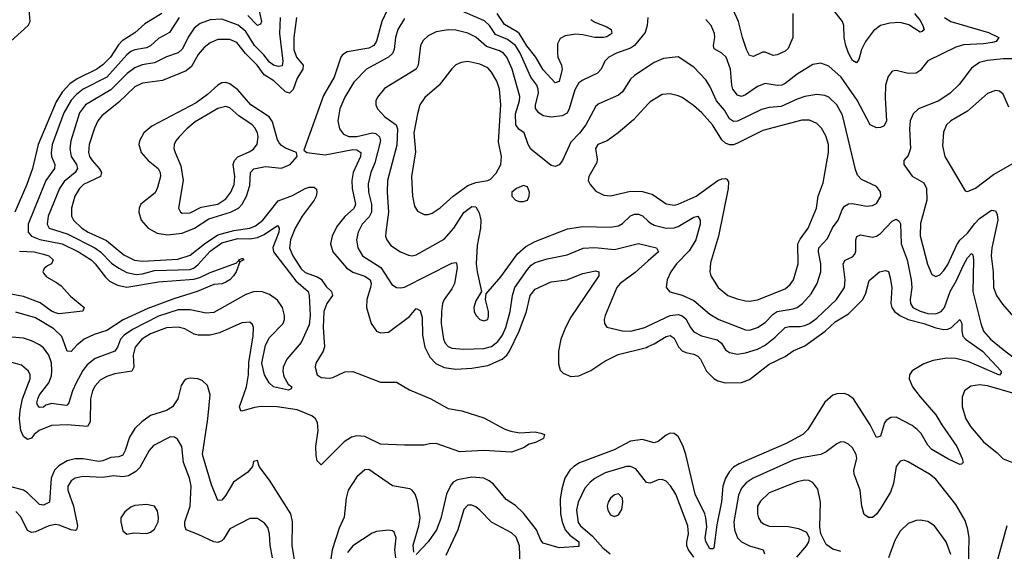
# Model space of a CAD drawing. Header units: inches. Extents: x 1649636 to 1815363, y 506543 to 641975.
# Tile 188 of 256: x 1736830 to 1741795, y 545962 to 548639. Entities that reach past the tile are written whole.
import ezdxf

# ---------------------------------------------------------------- set-up
doc = ezdxf.new("R2010")
doc.units = ezdxf.units.IN
doc.header["$MEASUREMENT"] = 0
doc.layers.add('B7534', color=7, linetype='Continuous')
doc.layers.add('B7544', color=7, linetype='Continuous')

msp = doc.modelspace()

# ---------------------------------------------------------------- linework, layer by layer
at = {"layer": 'B7534', "color": 5}
for points, elevation in [([(1738027.4, 548727.4), (1738049.2, 548630.8), (1738043.8, 548616.2), (1738030, 548610.8), (1737979.9, 548659.9)], 340), ([(1736766.3, 548513.7), (1736873, 548610), (1736882.6, 548630), (1736878.2, 548690)], 320), ([(1737546.5, 548670), (1737461.7, 548618.3), (1737410, 548573.9), (1737346.8, 548533.2), (1737327.8, 548512.2), (1737287.8, 548450), (1737250, 548411.4), (1737218.6, 548390), (1737119.2, 548340.8), (1737083.5, 548316.5), (1737044.9, 548275.1), (1737014.5, 548225.5), (1736923, 548010), (1736894.6, 547890), (1736867, 547810), (1736805.3, 547670)], 320), ([(1738685.2, 548690), (1738655.7, 548630), (1738629.1, 548530.9), (1738615.9, 548510), (1738590, 548496.5), (1738481.7, 548478.3), (1738458.1, 548461.9), (1738450.1, 548449.9), (1738416, 548350), (1738362.9, 548257.1), (1738263, 547983), (1738278, 547970), (1738370, 547958), (1738510, 547985.2), (1738530, 547983.9), (1738550.1, 547970), (1738549.1, 547950), (1738511.7, 547870), (1738504.5, 547830), (1738506.6, 547790), (1738524, 547710), (1738520.6, 547699.4), (1738513.4, 547686.6), (1738470, 547647.9), (1738430, 547597.7), (1738406, 547550), (1738398, 547510), (1738408.9, 547470), (1738477.7, 547390), (1738510, 547367.3), (1738570, 547347.6), (1738596.9, 547330), (1738601.7, 547310), (1738599.2, 547290), (1738581.4, 547230), (1738579.2, 547190), (1738602.2, 547110), (1738630, 547071.4), (1738650, 547062.9), (1738690, 547065.8), (1738795.3, 547144.7), (1738830, 547184.2), (1738850, 547175.5), (1738859.2, 547139.2), (1738861.6, 547050), (1738873.9, 546990), (1738899, 546939), (1738928.1, 546908.1), (1738970, 546888.6), (1739030, 546879.9), (1739110, 546883.8), (1739190, 546898.4), (1739263.2, 546930), (1739286.8, 546950), (1739300.8, 546970), (1739349.2, 547070), (1739385, 547170), (1739404.4, 547250), (1739430, 547283), (1739510, 547318.6), (1739589.9, 547330.1), (1739670, 547361.4), (1739734.1, 547374.1), (1739750.4, 547370), (1739750.2, 547350), (1739610, 547140.8), (1739581.9, 547090), (1739559.3, 547030), (1739547.9, 546970), (1739546.3, 546906.3), (1739555.1, 546875.1), (1739570, 546859.6), (1739610, 546842.6), (1739650, 546846), (1739710, 546872.8), (1739780.9, 546919.1), (1739847.4, 546952.6), (1739990, 546989.2), (1740000, 546993.6)], 420), ([(1739997.5, 548650), (1739994.4, 548610), (1739984.5, 548575.5), (1739930.9, 548510), (1739910, 548495.9), (1739839.6, 548470), (1739801.3, 548450), (1739780.7, 548430), (1739761.5, 548390), (1739743.1, 548370), (1739670, 548335), (1739650, 548320.8), (1739630, 548286.9), (1739600.9, 548190), (1739590, 548169), (1739565, 548155), (1739510, 548148), (1739470, 548155.2), (1739448.4, 548170), (1739431.6, 548191.6), (1739431.4, 548210), (1739446.7, 548270), (1739444.8, 548290), (1739437.4, 548310), (1739408, 548350), (1739353.9, 548470), (1739330, 548509.4), (1739290, 548540.3), (1739230, 548564), (1739199.5, 548610), (1739173.2, 548633.2), (1739030, 548695.9)], 440), ([(1739710, 548640.1), (1739730, 548626.4), (1739790, 548604.1), (1739812.6, 548590), (1739815.8, 548570), (1739790, 548553.5), (1739774.8, 548550), (1739730, 548550.4), (1739670, 548563.7), (1739634, 548566), (1739581.2, 548558.8), (1739555.5, 548544.5), (1739542.4, 548517.6), (1739541.5, 548470), (1739544.4, 548450), (1739562.5, 548410), (1739566.3, 548390), (1739550, 548328), (1739530, 548321), (1739470, 548387.5), (1739432.4, 548450), (1739387.1, 548507.1), (1739350, 548567.8), (1739338.7, 548578.7), (1739275.5, 548615.5), (1739238.4, 548670)], 420), ([(1738225.5, 548650), (1738212.3, 548550), (1738212.8, 548490), (1738226.5, 548450), (1738260.1, 548410), (1738258.5, 548390), (1738230, 548344.4), (1738210, 548287.7), (1738191.3, 548270), (1738170, 548276.5), (1738112.2, 548332.2), (1738062.3, 548362.3), (1738027.7, 548410), (1737968.5, 548468.5), (1737924.4, 548524.4), (1737890, 548540.1), (1737830, 548539.6), (1737790, 548523.4), (1737760.2, 548499.8), (1737730, 548463.4), (1737696, 548404), (1737670, 548381.1), (1737550, 548332.6), (1737450, 548319.6), (1737410, 548301), (1737330, 548223.9), (1737244, 548156), (1737223.9, 548130), (1737206.9, 548093.1), (1737180.6, 548010), (1737177.1, 547970), (1737182.6, 547950), (1737195, 547930), (1737231, 547890), (1737241.9, 547870), (1737238.2, 547850), (1737152.1, 547810), (1737131.6, 547790), (1737107.8, 547750), (1737090.7, 547690), (1737091.4, 547650), (1737101.1, 547630), (1737142.9, 547590), (1737175.5, 547570), (1737267.3, 547527.3), (1737355.9, 547455.9), (1737408.9, 547428.9), (1737450, 547423.3), (1737627.4, 547432.6), (1737690, 547452.7), (1737762.9, 547510), (1737830, 547555.4), (1737910, 547578.5), (1737990, 547590.1), (1738018.8, 547601.2), (1738055.4, 547630), (1738133.5, 547726.5), (1738205.3, 547754.7), (1738270, 547789.1), (1738290, 547796.3), (1738315.7, 547795.7), (1738326.3, 547786.3), (1738328.8, 547770), (1738324.6, 547750), (1738315.5, 547730), (1738254, 547650), (1738218.7, 547590), (1738196.5, 547530), (1738191.5, 547490), (1738207.9, 547450), (1738250, 547384.8), (1738270, 547367), (1738330, 547344.2), (1738350, 547332.1), (1738376.3, 547296.3), (1738403, 547270), (1738406.9, 547250), (1738379.1, 547210), (1738364.6, 547170), (1738361.3, 547090), (1738367.5, 546992.5), (1738360.6, 546970), (1738324.1, 546910), (1738319.7, 546890), (1738330.3, 546850), (1738350, 546836.9), (1738390, 546833.4), (1738410, 546836.8), (1738470, 546866.3), (1738510, 546868.1), (1738650, 546814), (1738730, 546814.5), (1738795, 546775), (1738903.5, 546730), (1738990, 546680.5), (1739059.1, 546670), (1739170, 546633.7), (1739277.2, 546577.2), (1739306.3, 546566.3), (1739350, 546558.9), (1739430, 546564.2), (1739457.7, 546557.7), (1739476, 546550), (1739472, 546530), (1739430.7, 546510), (1739398.9, 546501.1), (1739370, 546482.7), (1739310, 546460.9), (1739170, 546469), (1739050, 546462.9), (1738930, 546504.2), (1738896.1, 546503.9), (1738870, 546497), (1738770, 546495.8), (1738650, 546501.6), (1738570, 546540.7), (1738530, 546543.7), (1738503.5, 546536.5), (1738466.5, 546513.5), (1738350, 546396.9), (1738330, 546418), (1738324.4, 546444.4), (1738323.7, 546490), (1738334.8, 546570), (1738331.6, 546610), (1738321, 546630), (1738303.7, 546643.7), (1738230, 546674.5), (1738129.1, 546689.1), (1738048, 546692), (1738013.5, 546686.5), (1737950, 546667.3), (1737944.7, 546670), (1737938.1, 546690), (1737974.6, 546790), (1737983.5, 546850), (1737986.4, 546913.6), (1738007.9, 547047.9), (1738009.8, 547089.8), (1738003.8, 547103.8), (1737990, 547116), (1737950, 547112.9), (1737837.5, 547062.5), (1737790, 547050.4), (1737730, 547049.9), (1737710, 547055.9), (1737662.2, 547082.2), (1737630, 547091.2), (1737570, 547086.7), (1737490, 547057.5), (1737445.8, 547030), (1737412.4, 546990), (1737402.7, 546950), (1737405.8, 546890), (1737394.9, 546870), (1737310, 546856), (1737270, 546843.2), (1737236.5, 546823.5), (1737210, 546794.8), (1737197.5, 546770), (1737186.8, 546730), (1737185.6, 546614.4), (1737172.9, 546590), (1737070, 546598.4), (1736990, 546595.1), (1736929, 546571), (1736903.5, 546550), (1736890, 546531.8), (1736870, 546524.8), (1736850, 546541), (1736835.3, 546570), (1736828.7, 546630), (1736831.8, 546671.8), (1736844.6, 546730), (1736882.7, 546830), (1736882.3, 546850), (1736873.8, 546870), (1736838.9, 546898.9), (1736790, 546912.3)], 380), ([(1738143, 548650), (1738140.4, 548570), (1738156.3, 548430), (1738153.2, 548406.8), (1738135.8, 548404.2), (1738110, 548409.9), (1738090, 548426.3), (1738062.1, 548462.1), (1738014.5, 548510), (1737970, 548580.4), (1737931.5, 548611.5), (1737850, 548642.4), (1737790, 548638.4), (1737739.6, 548620.4), (1737710, 548596), (1737683, 548557), (1737650, 548491.7), (1737630, 548471.9), (1737570, 548451.5), (1737510, 548422.6), (1737447.9, 548412.1), (1737410, 548397.7), (1737372, 548368), (1737290, 548286.1), (1737162.5, 548210), (1737131.5, 548170), (1737088.7, 548030), (1737082.9, 547990), (1737089.6, 547950), (1737116.8, 547910), (1737122.1, 547890), (1737110.6, 547870), (1737054.7, 547825.3), (1737030.4, 547789.6), (1736973.5, 547650), (1736968, 547610), (1736979.4, 547590), (1737070, 547560.2), (1737209.5, 547490), (1737237.4, 547470), (1737293.4, 547413.4), (1737330, 547387.2), (1737370, 547365.5), (1737416.7, 547356.7), (1737450, 547359.5), (1737510, 547376.2), (1737690, 547381.8), (1737710, 547389.5), (1737730, 547405.7), (1737790, 547474.4), (1737850, 547514.8), (1737930, 547536.9), (1737990, 547536.5), (1738030, 547542.6), (1738062.7, 547557.3), (1738130, 547602.4), (1738138.6, 547590), (1738136.3, 547570), (1738107.5, 547492.5), (1738109.3, 547470), (1738223.4, 547323.4), (1738285.3, 547270), (1738289.6, 547250), (1738294.7, 547150), (1738290, 547103.1), (1738250, 547014.2), (1738177.2, 546930), (1738159.1, 546890), (1738157.2, 546870), (1738162.5, 546842.5), (1738184.3, 546804.3), (1738203.1, 546790), (1738199.9, 546780.1), (1738186.2, 546773.8), (1738109.9, 546789.9), (1738087.6, 546810), (1738065.4, 546850), (1738051.3, 546910), (1738070, 546999.6), (1738090, 547039.2), (1738158.5, 547110), (1738165.2, 547130), (1738165.3, 547150), (1738154.9, 547190), (1738130, 547227.7), (1738090, 547256.1), (1738050, 547269.9), (1738010, 547268.8), (1737970, 547255.9), (1737810, 547165.4), (1737770, 547161.4), (1737690, 547178.9), (1737630, 547178.7), (1737530, 547145.6), (1737399.6, 547079.6), (1737356.4, 547050), (1737337.8, 547030), (1737323.7, 546990), (1737310.1, 546969.9), (1737210, 546933.7), (1737170, 546901), (1737148.1, 546871.9), (1737114.5, 546810), (1737095.8, 546770), (1737078.7, 546710), (1737070, 546698.4), (1737063.1, 546696.9), (1736990, 546706.5), (1736962.7, 546697.3), (1736950, 546687.9), (1736930, 546686), (1736920.2, 546700.2), (1736916.8, 546710), (1736920.9, 546730), (1736930, 546750.2), (1736976.6, 546810), (1736990, 546845.3), (1736992.8, 546870), (1736990.7, 546910.7), (1736977.8, 546950), (1736950, 546987.1), (1736930, 547002.6), (1736890, 547022.3), (1736850, 547034.7), (1736790, 547040.6)], 360), ([(1737634.6, 548650), (1737584.9, 548575.1), (1737530, 548543.9), (1737490, 548507.3), (1737470, 548498.5), (1737410, 548487.6), (1737390, 548478.5), (1737370, 548462.2), (1737270.3, 548349.7), (1737150.5, 548289.5), (1737116.6, 548263.4), (1737090, 548234), (1737052.6, 548170), (1736993.8, 548010), (1736988.4, 547968.4), (1736991.1, 547950), (1737007, 547910), (1737005.5, 547890), (1736961.7, 547830), (1736873.6, 547610), (1736873, 547570), (1736889.4, 547550), (1736932.6, 547532.6), (1737044.1, 547510), (1737127.2, 547470), (1737191, 547430), (1737211.3, 547410), (1737262.2, 547342.2), (1737283, 547323), (1737322.9, 547302.9), (1737370, 547291.9), (1737530, 547318.7), (1737708.1, 547331.9), (1737738.6, 547341.4), (1737790, 547366.7), (1737925.1, 547414.9), (1737930, 547424.7), (1737938, 547422), (1737935.3, 547430), (1737950, 547437.3), (1737956.8, 547436.8), (1737961, 547430), (1737940.7, 547419.3), (1737921.3, 547370), (1737908.5, 547350), (1737890.4, 547330), (1737870, 547317.2), (1737850.6, 547309.4), (1737810, 547305.4), (1737724.9, 547270), (1737606.8, 547233.2), (1737475.8, 547184.2), (1737352.5, 547127.5), (1737270, 547073.6), (1737206.5, 547053.5), (1737155, 547030), (1737119, 547001), (1737090, 546968.7), (1737070, 546969.7), (1737043.2, 547043.2), (1737002.8, 547082.8), (1736910, 547137.5), (1736810, 547166.5)], 340), ([(1738770, 548646), (1738736.8, 548590), (1738725.1, 548550), (1738718.5, 548490), (1738710.9, 548469.1), (1738689.7, 548450.3), (1738578.2, 548390), (1738514.9, 548325.1), (1738468.9, 548250), (1738445, 548190), (1738434.7, 548130), (1738443.2, 548090), (1738462.3, 548062.3), (1738490.7, 548050.7), (1738530, 548050.6), (1738610, 548070.1), (1738626.6, 548066.6), (1738645.3, 548050), (1738649.6, 548030), (1738621, 547919), (1738601, 547870), (1738587.7, 547812.3), (1738589.7, 547770), (1738603.4, 547710), (1738604.3, 547670), (1738593.2, 547646.8), (1738557.9, 547610), (1738537.2, 547570), (1738528.8, 547530), (1738535.3, 547490), (1738559.3, 547450), (1738651.7, 547391.7), (1738706.6, 547306.6), (1738730, 547290.2), (1738750, 547288.3), (1738770, 547292.7), (1739010, 547412.7), (1739030, 547416.5), (1739033.2, 547413.2), (1739036.6, 547390), (1739022.2, 547310), (1739010, 547284.5), (1738970.2, 547230), (1738962.8, 547210), (1738957.6, 547170), (1738955.1, 547110), (1738967.3, 547030), (1738975.6, 547010), (1738990, 546993.4), (1739010, 546984.8), (1739070, 546980.1), (1739170, 546982.9), (1739210, 546993.5), (1739241.8, 547018.2), (1739264.9, 547050), (1739281.7, 547090), (1739304, 547170), (1739314.4, 547250), (1739327.1, 547290), (1739390, 547380.5), (1739410, 547403), (1739430, 547417), (1739490, 547435.6), (1739590, 547456), (1739670.8, 547489.2), (1739730, 547492.1), (1739830, 547482.8), (1739950, 547511.9), (1740000, 547500)], 440), ([(1740000, 548404.4), (1739930, 548357.6), (1739910, 548339.1), (1739870, 548275.6), (1739850, 548258.9), (1739750, 548216.1), (1739735.8, 548204.2), (1739684.3, 548110), (1739652.8, 548067.2), (1739610, 548021.8), (1739566.7, 547930), (1739550, 547908.9), (1739530, 547899.8), (1739510, 547905), (1739407, 547987), (1739394.6, 548010), (1739374.2, 548070), (1739347.7, 548087.7), (1739331.7, 548110), (1739330, 548165.5), (1739350.4, 548230), (1739352.4, 548252.4), (1739313, 548390), (1739287, 548450), (1739270, 548471.4), (1739250, 548482.5), (1739184.3, 548504.3), (1739130.7, 548550.7), (1739090, 548571.7), (1739030, 548587.1), (1738990, 548589.1), (1738930, 548578.3), (1738890, 548558.8), (1738865, 548535), (1738851.2, 548510), (1738839, 548410), (1738829.2, 548390), (1738670, 548292.5), (1738633.8, 548250), (1738626, 548230), (1738626, 548210), (1738634.4, 548190), (1738671.2, 548150), (1738728.8, 548110), (1738735.2, 548090), (1738731.9, 548008.1), (1738685.1, 547830), (1738683.8, 547770), (1738690.1, 547669.9), (1738676.8, 547570), (1738675.6, 547550), (1738680.7, 547530), (1738702.4, 547502.4), (1738750, 547470.2), (1738790, 547454), (1738810, 547450.2), (1738830, 547454.7), (1738970, 547534), (1739019.9, 547590), (1739070, 547667.8), (1739110, 547698), (1739130, 547696.9), (1739146.6, 547666.6), (1739155.5, 547630), (1739154.1, 547590), (1739137.7, 547502.3), (1739132.1, 547410), (1739136.6, 547370), (1739159.1, 547270), (1739130, 547223.7), (1739120.3, 547190), (1739121.5, 547170), (1739130, 547150.6), (1739150, 547128.8), (1739170, 547122.6), (1739190, 547128.8), (1739194.9, 547145.1), (1739194.4, 547170), (1739179.7, 547230), (1739181.6, 547258.4), (1739256.4, 547343.6), (1739340.3, 547459.7), (1739382.2, 547497.8), (1739430, 547522.1), (1739593.3, 547586.7), (1739670, 547598.5), (1739810, 547594.8), (1739850, 547601.5), (1739870, 547612.6), (1739910, 547651.6), (1739930, 547660.4), (1739950, 547659.8), (1739970, 547650.8), (1740000, 547624.7)], 460), ([(1740000, 548215.6), (1739925.5, 548134.5), (1739847.4, 548070), (1739791.8, 548030), (1739745.7, 548010), (1739733.5, 547990), (1739742.5, 547937.5), (1739740.2, 547919.8), (1739699.3, 547850), (1739697.1, 547830), (1739706, 547810), (1739735.6, 547775.6), (1739775.9, 547755.9), (1739810, 547752.8), (1739910, 547776.6), (1739970, 547774.7), (1740000, 547765.9)], 480), ([(1736830, 547474.1), (1736902.8, 547470), (1736950, 547459.1), (1736977.6, 547450), (1736999.3, 547430), (1736991, 547410), (1736970, 547400.5), (1736953.6, 547386.4), (1736946.2, 547370), (1736950, 547362.4), (1736965.1, 547345.1), (1737016.6, 547316.6), (1737039, 547299), (1737086.8, 547246.8), (1737154.8, 547190), (1737147.9, 547172.1), (1737030, 547158.8), (1737010, 547162.3), (1736990, 547172), (1736933.5, 547213.5), (1736850, 547245.2), (1736730, 547267.2)], 320), ([(1740000, 547424.7), (1739933.7, 547366.3), (1739858, 547310), (1739841.3, 547290), (1739781.7, 547150), (1739777, 547130), (1739778.4, 547110), (1739790.3, 547090.3), (1739870, 547073), (1739911.3, 547071.3), (1739982.4, 547090), (1740000, 547098.2)], 440), ([(1738224.3, 545870), (1738204.7, 545990), (1738206.3, 546110), (1738197.8, 546150), (1738090, 546320.4), (1738037.6, 546390), (1738030, 546419), (1738010, 546414), (1738004.9, 546390), (1737980, 546360), (1737908.3, 546310), (1737870, 546244.7), (1737850, 546219.7), (1737830, 546218.4), (1737797.3, 546297.3), (1737752.3, 546450), (1737778.5, 546630), (1737790.9, 546750), (1737777.4, 546797.4), (1737750, 546822.8), (1737729, 546830), (1737690, 546833.5), (1737670, 546829.7), (1737658.8, 546821.2), (1737643.7, 546796.3), (1737628.1, 546730), (1737601, 546690), (1737570, 546670.5), (1737490, 546646.3), (1737445.4, 546614.6), (1737410, 546580.7), (1737383.5, 546536.5), (1737362.9, 546470), (1737350, 546445.5), (1737330, 546437.5), (1737290, 546433.7), (1737250, 546417.4), (1737230, 546414.5), (1737150, 546427.8), (1737110, 546427.7), (1737070, 546417.1), (1737027.4, 546392.6), (1737005.5, 546370), (1736989.3, 546330.7), (1736980.2, 546210), (1736950, 546194.3), (1736930, 546198), (1736870, 546257), (1736850, 546269.3), (1736787.1, 546287.1)], 420), ([(1738105.3, 545930), (1738093.8, 545993.8), (1738090.5, 546050.5), (1738081.9, 546081.9), (1738064, 546104), (1738030, 546126.6), (1737990, 546126.6), (1737890, 546075.1), (1737857.5, 546022.5), (1737850, 546014), (1737830, 546006.2), (1737810, 546009.8), (1737730, 546047.4), (1737669.9, 546069.9), (1737663.2, 546090), (1737663.7, 546110), (1737689.2, 546190), (1737694.6, 546290), (1737687.1, 546330), (1737656.5, 546410), (1737647.7, 546490), (1737626.7, 546526.7), (1737610, 546536.9), (1737590, 546538), (1737505.7, 546494.3), (1737482.3, 546470), (1737436.5, 546383.5), (1737415.9, 546364.1), (1737378.2, 546341.8), (1737350, 546336.4), (1737303, 546343), (1737250, 546334.5), (1737150, 546339.6), (1737110, 546330.5), (1737090, 546316.8), (1737073.8, 546290), (1737072.9, 546270), (1737102.1, 546190), (1737122.2, 546090), (1737116.4, 546070), (1737110, 546067.3), (1737090, 546070.6), (1737030, 546094.5), (1737010, 546096.7), (1736977, 546090), (1736910, 546060.7), (1736890, 546057.4), (1736870, 546067), (1736836.2, 546136.2), (1736810, 546162.6)], 440), ([(1740000, 546516.9), (1739970, 546525.8), (1739910, 546516.7), (1739827, 546473), (1739652.3, 546407.7), (1739624.5, 546390), (1739604.1, 546370), (1739579.5, 546330), (1739563.7, 546276.3), (1739556.1, 546223.9), (1739557.8, 546150), (1739565.7, 546110), (1739581.5, 546070), (1739603.7, 546043.7), (1739650, 546010.1), (1739650, 545986.9), (1739550, 545979.9), (1739470, 546002.8), (1739458, 546018), (1739435.5, 546070), (1739370, 546153.7), (1739330, 546192.9), (1739282.7, 546222.7), (1739219.6, 546299.6), (1739197.2, 546317.2), (1739170.2, 546330.2), (1739110, 546335.5), (1739037.5, 546322.5), (1739016.3, 546310), (1739004.1, 546295.9), (1738982.6, 546250), (1738953.2, 546126.8), (1738931.9, 546070), (1738890.1, 546010), (1738830, 545946.3)], 420), ([(1740000, 546306.9), (1739990, 546308.7), (1739937.7, 546377.7), (1739910, 546389.9), (1739890, 546389.3), (1739782.5, 546357.5), (1739730, 546328.6), (1739706.3, 546310), (1739680.1, 546279.9), (1739645.5, 546210), (1739638.7, 546170), (1739646.7, 546106.7), (1739658.6, 546090), (1739718.2, 546038.2), (1739770, 545980.1), (1739807.1, 545950)], 440), ([(1738817.4, 545957.4), (1738813.7, 545993.7), (1738843.4, 546090), (1738850.3, 546130), (1738835.3, 546215.3), (1738824.2, 546250), (1738810, 546269.8), (1738796.7, 546276.7), (1738710, 546292.4), (1738590, 546373.8), (1738570, 546371.7), (1738530, 546336.5), (1738487.2, 546270), (1738476.5, 546230), (1738466, 546134), (1738440.7, 546079.3), (1738405.1, 545970), (1738393.5, 545890)], 420), ([(1739353.1, 545890), (1739351, 545990), (1739333.2, 546033.2), (1739310, 546055.9), (1739208.5, 546108.5), (1739150, 546169.7), (1739130, 546186.3), (1739110, 546195.1), (1739090, 546194.5), (1739070, 546172.7), (1739039.1, 546070), (1738978.7, 545941.3)], 440), ([(1738726.9, 545930), (1738722.1, 545970), (1738728.7, 546030), (1738718, 546058), (1738710, 546066), (1738690, 546068.3), (1738630, 546062), (1738607.3, 546052.7), (1738510, 545989), (1738483.9, 545956.1)], 440)]:
    msp.add_lwpolyline(points, dxfattribs=dict(at, elevation=elevation))
for points, elevation in [([(1739090, 548429), (1739056.1, 548423.9), (1739030, 548411.9), (1739008.8, 548391.2), (1738946, 548310), (1738872.3, 548247.7), (1738848.4, 548210), (1738835.4, 548164.6), (1738818.4, 548070), (1738826.8, 547973.2), (1738806.1, 547850), (1738810.1, 547750.1), (1738820.3, 547700.3), (1738835.6, 547675.6), (1738870, 547659.1), (1738890, 547659.1), (1738910, 547665.8), (1738950, 547691.3), (1739016.2, 547750), (1739090, 547804.7), (1739130, 547819.6), (1739190.7, 547829.3), (1739203.8, 547836.2), (1739233.2, 547866.8), (1739255.5, 547910), (1739259.4, 547950), (1739244.7, 548024.7), (1739256.3, 548210), (1739249.4, 548290), (1739235.9, 548330), (1739210, 548374.4), (1739190, 548396.2), (1739150, 548416.1)], 480), ([(1737870, 548323.9), (1737850, 548321.6), (1737830, 548309.2), (1737777.9, 548262.1), (1737719.8, 548220.2), (1737496.4, 548103.6), (1737456.6, 548070), (1737434.3, 548030), (1737431, 548010), (1737443.2, 547970), (1737478.4, 547930), (1737528.1, 547890), (1737537.8, 547870), (1737539.4, 547850), (1737525.7, 547794.3), (1737512.9, 547767.1), (1737440.7, 547710), (1737432.3, 547690), (1737430.2, 547670), (1737442.9, 547630), (1737477.8, 547590), (1737524.2, 547564.2), (1737576.1, 547556.1), (1737650, 547563.8), (1737711, 547590), (1737783.4, 547636.6), (1737893, 547670), (1737933, 547690), (1737952.5, 547710), (1737973.6, 547750), (1737990, 547804.4), (1737994.1, 547870), (1738010.9, 547889.1), (1738070, 547900.5), (1738150, 547891.4), (1738194.2, 547910), (1738229.6, 547950), (1738225.2, 547970), (1738170, 547993.1), (1738150, 548005.3), (1738139.3, 548019.3), (1738130, 548035.1), (1738105.4, 548125.4), (1738088.7, 548150), (1737995.9, 548210), (1737930, 548286.4), (1737890, 548316.7)], 420), ([(1737870, 548201.9), (1737830, 548192.5), (1737715.4, 548124.6), (1737672.7, 548090), (1737633.7, 548050), (1737617.8, 548030), (1737609.2, 548010), (1737608.3, 547990), (1737614, 547970), (1737643, 547903), (1737653.8, 547830), (1737631.6, 547690), (1737641.3, 547670), (1737650, 547665), (1737690, 547667.3), (1737745.6, 547694.4), (1737830, 547711.1), (1737870, 547737), (1737895.3, 547770), (1737912.2, 547810), (1737914.5, 547850), (1737906.1, 547910), (1737913.3, 547930), (1737930.7, 547949.3), (1737986.9, 547973.1), (1738010, 547987.8), (1738027.4, 548012.6), (1738032.4, 548050), (1738029.2, 548070), (1738015.5, 548095.5), (1738002.9, 548110), (1737935.7, 548155.7), (1737890, 548195.7)], 440), ([(1739370, 547804.5), (1739336, 547790), (1739311, 547770), (1739311, 547750), (1739330.5, 547730.5), (1739350, 547723), (1739370, 547723), (1739390, 547731), (1739399.5, 547750), (1739400.7, 547770), (1739390, 547797)], 480), ([(1739850, 546251.8), (1739830, 546245.7), (1739809.1, 546230), (1739797.8, 546210), (1739793.1, 546190), (1739795.8, 546170), (1739810, 546145.5), (1739830, 546138), (1739850, 546145.5), (1739866.7, 546173.3), (1739870.8, 546209.2), (1739869.7, 546230)], 460), ([(1737470, 546197.7), (1737410, 546193.1), (1737390, 546184.7), (1737359.9, 546160.1), (1737340.7, 546130), (1737340.5, 546110), (1737350, 546064.7), (1737370, 546047.7), (1737405.1, 546054.9), (1737470, 546051.7), (1737490, 546058), (1737510, 546074.4), (1737528.3, 546110), (1737530.9, 546130), (1737525.4, 546165.4), (1737510, 546189.4)], 460)]:
    msp.add_lwpolyline(points, close=True, dxfattribs=dict(at, elevation=elevation))
at = {"layer": 'B7544', "color": 5}
for points, elevation in [([(1740728, 548670), (1740728.4, 548550), (1740705.7, 548494.3), (1740690, 548480.6), (1740650, 548462), (1740630, 548458.5), (1740590, 548475.8), (1740575.7, 548475.7), (1740530, 548454.7), (1740510, 548458.9), (1740494.5, 548490), (1740474.5, 548550), (1740455, 548630), (1740409.2, 548729.2)], 420), ([(1741341.7, 548670), (1741370, 548635.2), (1741383.5, 548610), (1741391.2, 548588.8), (1741380.4, 548579.6), (1741370, 548576.9), (1741314.3, 548614.3), (1741270, 548625.3), (1741217.4, 548622.6), (1741170.6, 548609.4), (1741136.1, 548583.9), (1741094.7, 548530), (1741075.2, 548490), (1741060.9, 548439.1), (1741050, 548421.6), (1741030, 548433.7), (1741010, 548471.5), (1740996.3, 548510), (1740987, 548550), (1740985.1, 548610), (1740978.5, 548630), (1740930, 548691.6)], 420), ([(1741493.4, 548650), (1741525.3, 548630), (1741714.8, 548574.8), (1741767.2, 548550), (1741754.4, 548530), (1741734.8, 548525.2), (1741690, 548517.3), (1741590, 548513), (1741550, 548501.2), (1741410, 548431.9), (1741370, 548384), (1741350, 548369.8), (1741310, 548368.8), (1741250, 548384.2), (1741230, 548379.5), (1741210, 548352.7), (1741196.5, 548310), (1741193.8, 548246.2), (1741201.5, 548130), (1741190, 548105.6), (1741170, 548096.2), (1741150, 548095.4), (1741118.4, 548110), (1741053.5, 548233.5), (1740972.3, 548350), (1740910, 548405.5), (1740870, 548420.3), (1740830, 548414.2), (1740750, 548365.4), (1740690, 548317.2), (1740673.4, 548310), (1740650, 548308.7), (1740590, 548318.5), (1740550, 548302.5), (1740490, 548260.2), (1740470, 548253.2), (1740450, 548259.4), (1740426.5, 548290), (1740420.9, 548310), (1740414.4, 548390), (1740393.1, 548450), (1740371, 548470), (1740332.1, 548492.1), (1740328.7, 548510), (1740335, 548550), (1740333.4, 548570), (1740316.8, 548610), (1740290, 548640.2)], 440), ([(1740000, 547624.7), (1740010, 547616), (1740030, 547604.5), (1740090, 547589.6), (1740130, 547591.6), (1740150, 547597.4), (1740230, 547644.6), (1740250.4, 547650), (1740262, 547630), (1740260.8, 547610), (1740240.1, 547530), (1740205.5, 547474.5), (1740142.5, 547410), (1740113.7, 547370), (1740095.2, 547330), (1740090.3, 547290), (1740108.6, 547268.6), (1740170, 547252.2), (1740230, 547224.8), (1740310, 547156.5), (1740356, 547130), (1740490, 547077.8), (1740510, 547076.4), (1740550, 547089), (1740590, 547114.6), (1740630, 547156.2), (1740650, 547169.6), (1740730, 547182.4), (1740750.8, 547190), (1740778, 547210), (1740821.4, 547258.6), (1740851.3, 547310), (1740870.4, 547369.6), (1740869.4, 547410), (1740857.5, 547470), (1740860.2, 547490), (1740902.9, 547537.1), (1740928.7, 547591.3), (1740956.5, 547630), (1740977.8, 547682.2), (1740990, 547700.7), (1741010, 547711.7), (1741030, 547713.7), (1741100.7, 547700.7), (1741130, 547702.8), (1741150, 547714), (1741171.7, 547750), (1741170, 547772.3), (1741150, 547798.7), (1741075.3, 547835.3), (1741055.6, 547855.6), (1741044.5, 547884.5), (1740978.9, 548158.9), (1740950, 548210.8), (1740910, 548249), (1740890, 548257.3), (1740850, 548262), (1740790, 548252.8), (1740750, 548239.9), (1740670, 548201.4), (1740610, 548197.3), (1740570, 548186.8), (1740450, 548127.8), (1740430, 548126.4), (1740410, 548140.3), (1740383.4, 548183.4), (1740343.8, 548230), (1740310, 548304.4), (1740290, 548337.2), (1740230, 548401), (1740150, 548452.6), (1740075.8, 548444.2), (1740030, 548424.4), (1740000, 548404.4)], 460), ([(1741870, 548443), (1741790, 548442.1), (1741710, 548433.9), (1741670, 548423.9), (1741630, 548395.3), (1741567.7, 548312.3), (1741522.8, 548270), (1741464.9, 548230), (1741362.3, 548190), (1741335.2, 548164.8), (1741320.5, 548130), (1741317, 548090), (1741322.2, 547990), (1741310, 547955.1), (1741289.1, 547930), (1741288, 547910), (1741331, 547851), (1741390, 547817.4), (1741403, 547790), (1741403.8, 547730), (1741372.4, 547612.4), (1741370.1, 547550.1), (1741407.5, 547407.5), (1741430, 547356.4), (1741450, 547346), (1741470, 547354.6), (1741490, 547375.6), (1741510, 547406.7), (1741554.9, 547505.1), (1741571.5, 547528.5), (1741610, 547565.1), (1741646.2, 547613.8), (1741670, 547637.8), (1741730, 547679.8), (1741750, 547676.9), (1741759.1, 547659.1), (1741761.9, 547630), (1741732.5, 547490), (1741728.2, 547450), (1741739.1, 547370), (1741741, 547290), (1741756.3, 547250), (1741786.2, 547206.2), (1741842.1, 547142.1)], 460), ([(1740000, 547765.9), (1740020, 547760), (1740090, 547712.4), (1740130, 547706.1), (1740150, 547710.1), (1740240.7, 547750), (1740350, 547828.8), (1740370, 547837.6), (1740390, 547839.7), (1740395.9, 547835.9), (1740403.5, 547823.5), (1740402.2, 547790), (1740354.7, 547550), (1740314.1, 547414.1), (1740310.2, 547370.2), (1740314.7, 547350), (1740351.4, 547290), (1740400.3, 547250), (1740447.2, 547232.8), (1740490, 547223.2), (1740510, 547221.1), (1740550, 547227.9), (1740690, 547283.7), (1740714.9, 547305.1), (1740731.3, 547330), (1740755, 547410), (1740754.7, 547510), (1740765.2, 547534.8), (1740805.4, 547590), (1740848.4, 547690), (1740856, 547750), (1740881.7, 547818.3), (1740908.7, 547970), (1740908.1, 548010), (1740894.9, 548054.9), (1740873.5, 548093.5), (1740850, 548117.3), (1740813, 548133), (1740774.2, 548134.2), (1740578.2, 548081.8), (1740450, 548017.4), (1740430, 548009.9), (1740410, 548009.2), (1740390, 548016.8), (1740370, 548034), (1740323.4, 548110), (1740270, 548169.8), (1740227.4, 548207.4), (1740170, 548246.8), (1740150, 548255.2), (1740110, 548265.2), (1740070, 548262), (1740010, 548226.4), (1740000, 548215.6)], 480), ([(1741818.3, 548198.3), (1741790, 548263.5), (1741770, 548279.2), (1741750, 548282.4), (1741710, 548267.7), (1741610, 548178.9), (1741525.3, 548130), (1741504.2, 548110), (1741487.6, 548072.4), (1741483.8, 548003.8), (1741494.8, 547950), (1741597.3, 547777.3), (1741610, 547773.4), (1741650, 547791.6), (1741740.6, 547859.4), (1741850, 547922.4)], 480), ([(1740000, 547098.2), (1740110, 547149.1), (1740150, 547154), (1740170, 547148.3), (1740190, 547132.3), (1740212.6, 547090), (1740230, 547068.1), (1740267.7, 547047.7), (1740347.9, 547027.9), (1740368.2, 547010), (1740390, 546976.9), (1740410, 546962.6), (1740450, 546954.3), (1740490, 546961.6), (1740550, 546980.8), (1740590, 547000.6), (1740639.8, 547040.2), (1740690, 547089.5), (1740710, 547095), (1740765, 547095), (1740790, 547099.6), (1740813.3, 547110), (1740850, 547136.8), (1740948.1, 547230), (1740989.8, 547290), (1740992.3, 547330), (1740982.5, 547410), (1740991.8, 547428.2), (1741030, 547444.8), (1741041.2, 547458.8), (1741046.4, 547473.6), (1741045.7, 547530), (1741051.7, 547548.3), (1741070, 547556.5), (1741130, 547544.8), (1741150, 547549.4), (1741170, 547562.7), (1741230, 547624.2), (1741250, 547635.6), (1741265.3, 547625.3), (1741271.7, 547611.7), (1741275.2, 547510), (1741305.5, 547430), (1741326.1, 547330), (1741328.7, 547290), (1741320.4, 547230), (1741322.5, 547210), (1741334, 547190), (1741370.7, 547170.7), (1741410, 547159.7), (1741450, 547157.6), (1741476.2, 547170), (1741492.9, 547190), (1741522.3, 547270), (1741554.1, 547325.9), (1741590, 547403.8), (1741610, 547440.7), (1741630, 547462), (1741635.5, 547455.5), (1741640.1, 547430), (1741636.8, 547270), (1741676.2, 547110), (1741690, 547070.3), (1741724.8, 547030), (1741790, 546977.6), (1741852.4, 546930)], 440), ([(1740000, 547500), (1740041.6, 547490), (1740051.4, 547470), (1740000, 547424.7)], 440), ([(1740000, 546993.6), (1740030, 547006.8), (1740090, 547044.2), (1740110, 547048.8), (1740130, 547034.7), (1740151.7, 546991.7), (1740170, 546971), (1740190, 546962.5), (1740230, 546955.4), (1740250, 546945), (1740262.7, 546930), (1740293.1, 546870), (1740330, 546831.8), (1740350, 546820.2), (1740390, 546810.2), (1740470, 546812.7), (1740510, 546827.6), (1740610, 546904.1), (1740690, 546944), (1740730, 546971.8), (1740790, 546996.8), (1740891.3, 547070), (1740942.6, 547117.4), (1741010, 547157.9), (1741081.2, 547230), (1741097.2, 547262.8), (1741113.9, 547326.1), (1741166.3, 547370), (1741196, 547376), (1741210.7, 547370.7), (1741220.1, 547340.1), (1741228.5, 547290), (1741222.5, 547210), (1741227.1, 547190), (1741242, 547170), (1741269, 547149), (1741309.8, 547129.8), (1741390, 547110), (1741450, 547086.9), (1741490, 547078.7), (1741510, 547081.1), (1741529, 547090), (1741570, 547130.3), (1741580.6, 547110), (1741580.7, 547070), (1741585.8, 547045.8), (1741599.5, 547030), (1741684.6, 546970), (1741778.8, 546870), (1741779.2, 546860.8), (1741770, 546849.9), (1741616.9, 546916.9), (1741550, 546932.6), (1741505.1, 546934.9), (1741436.5, 546923.5), (1741390, 546906.8), (1741330, 546870.7), (1741317.1, 546850), (1741315.9, 546830), (1741331.4, 546790), (1741370, 546739.4), (1741450, 546650.2), (1741479.6, 546599.6), (1741555.5, 546490), (1741582.4, 546430), (1741586.8, 546410), (1741578.8, 546401.2), (1741570, 546399.5), (1741510, 546427.7), (1741430, 546475.4), (1741410, 546497.2), (1741375.4, 546555.4), (1741356.3, 546576.3), (1741330, 546596), (1741250, 546638), (1741223.5, 546636.5), (1741198.8, 546621.2), (1741190.8, 546609.2), (1741170, 546541.6), (1741150, 546535.6), (1741119, 546599), (1741034, 546730), (1741010, 546748.6), (1740990, 546756.2), (1740950, 546755.4), (1740930, 546747.8), (1740890, 546712.9), (1740804.7, 546575.3), (1740779.6, 546550), (1740695.7, 546504.3), (1740457.4, 546402.6), (1740430, 546385), (1740410, 546363.9), (1740389.2, 546330), (1740375.8, 546290), (1740368.6, 546211.4), (1740344.7, 546095.3), (1740330, 545978), (1740325.4, 545974.6), (1740310, 545975.1), (1740290, 546012.3), (1740286.7, 546030), (1740294.6, 546085.4), (1740290.4, 546130), (1740284.9, 546150), (1740235.6, 546250), (1740188.6, 546450), (1740174.3, 546494.3), (1740150, 546539.7), (1740130, 546555.1), (1740110, 546556.4), (1740090, 546547.2), (1740050, 546514.8), (1740030, 546508.1), (1740000, 546516.9)], 420), ([(1741850, 546755.5), (1741710, 546794.7), (1741670, 546800.2), (1741625.7, 546794.3), (1741594, 546770), (1741582.2, 546737.8), (1741582.3, 546690), (1741600.5, 546630), (1741624.2, 546590), (1741690, 546512.6), (1741758.6, 546458.6), (1741790, 546428.2), (1741850, 546403.5)], 440), ([(1741615, 545875), (1741617.4, 546030), (1741611.6, 546071.6), (1741597.4, 546117.4), (1741550, 546197.6), (1741450, 546326), (1741417.4, 546350), (1741310, 546413.3), (1741290, 546420.4), (1741270, 546415.4), (1741250.3, 546390), (1741235.7, 546304.3), (1741220.9, 546259.1), (1741170, 546176.9), (1741150, 546149.7), (1741130, 546133), (1741110, 546133), (1741087.9, 546147.9), (1741076.8, 546190), (1741067.8, 546270), (1741038.2, 546350), (1741036.5, 546370), (1741050.6, 546430), (1741048.7, 546450), (1741030, 546483), (1741010, 546501.3), (1740990, 546511.2), (1740970, 546512.6), (1740950, 546503.5), (1740897.3, 546462.7), (1740870.1, 546449.9), (1740770, 546433), (1740730, 546420.9), (1740529.4, 546330.6), (1740493.3, 546306.7), (1740470, 546279.8), (1740454.8, 546245.2), (1740431.8, 546110), (1740433.9, 546070), (1740450.1, 546030.1), (1740470, 546010.2), (1740510, 545990.1), (1740579.5, 545970), (1740586, 545950)], 440), ([(1740230, 545932.9), (1740202.7, 545970), (1740194.6, 545990), (1740194, 546010), (1740203.4, 546050), (1740199.6, 546090), (1740138.6, 546250), (1740112.4, 546292.4), (1740090, 546315.1), (1740070, 546323.5), (1740050, 546322.7), (1740010, 546305), (1740000, 546306.9)], 440), ([(1740970, 545961.7), (1740930, 545973.3), (1740896.1, 545996.1), (1740869.4, 546050), (1740864.4, 546084.4), (1740868.2, 546210), (1740854.3, 546274.3), (1740829.1, 546309.1), (1740810, 546318.2), (1740790, 546320.2), (1740750, 546311.2), (1740610, 546256.2), (1740565.3, 546214.7), (1740551.1, 546190), (1740550.2, 546150.2), (1740556.3, 546130), (1740567.2, 546110), (1740580.1, 546100.1), (1740610, 546088.7), (1740707.3, 546087.3), (1740757.6, 546077.6), (1740797.8, 546057.8), (1740810.4, 546030), (1740807.4, 546010), (1740796, 545990), (1740747.3, 545932.7)], 460), ([(1741525.8, 545945.8), (1741501.8, 546010), (1741443.5, 546090), (1741410, 546112), (1741370, 546119.2), (1741350, 546117.6), (1741310, 546101.5), (1741270, 546064), (1741242.7, 546017.3), (1741211.6, 545928.4)], 460), ([(1741808.6, 546090), (1741731, 545810)], 440)]:
    msp.add_lwpolyline(points, dxfattribs=dict(at, elevation=elevation))

doc.saveas('drawing.dxf')
